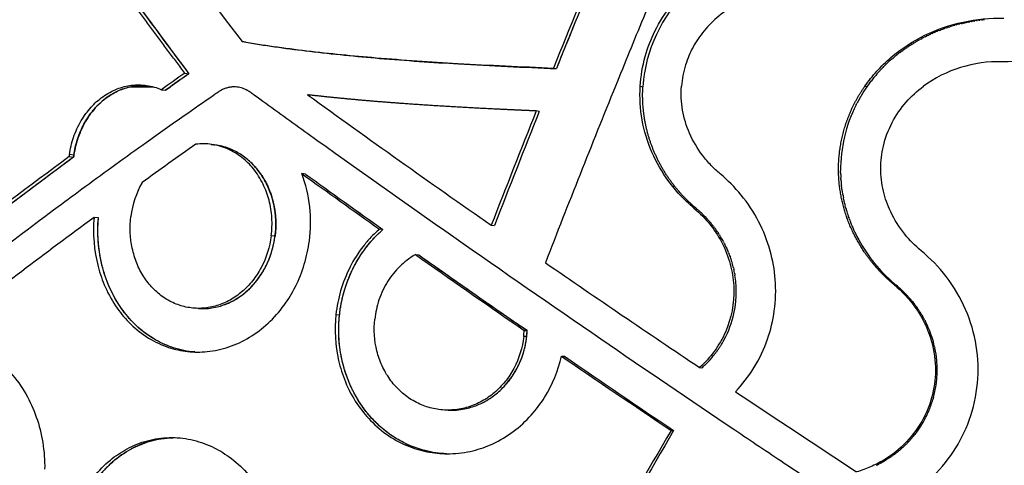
# Model space of a CAD drawing. Header units: millimetres. Extents: x 696 to 1161, y -96 to 347.
# Tile 16 of 55: x 794 to 882, y 129 to 169. Entities that reach past the tile are written whole.
import ezdxf

# ---------------------------------------------------------------- set-up
doc = ezdxf.new("R2010")
doc.units = ezdxf.units.MM
doc.header["$MEASUREMENT"] = 0
doc.layers.add('Crea2D$visibili$tangenti', color=7, linetype='Continuous', true_color=0x000000)

msp = doc.modelspace()

# ---------------------------------------------------------------- linework, layer by layer
at = {"layer": 'Crea2D$visibili$tangenti'}
for p, q in [((879.172, 168.848), (879.291, 168.871)), ((879.446, 168.899), (879.291, 168.871)), ((879.446, 168.899), (879.516, 168.911)), ((879.676, 168.937), (879.516, 168.911)), ((879.676, 168.937), (879.741, 168.948)), ((879.907, 168.972), (879.741, 168.947)), ((879.907, 168.972), (879.967, 168.981)), ((880.139, 169.004), (879.967, 168.981)), ((880.139, 169.004), (880.194, 169.011)), ((880.371, 169.032), (880.194, 169.011)), ((880.371, 169.032), (880.421, 169.037)), ((880.603, 169.056), (880.421, 169.037)), ((876.343, 168.006), (876.243, 167.964)), ((876.343, 168.006), (876.453, 168.05)), ((876.556, 168.091), (876.453, 168.05)), ((876.556, 168.091), (876.664, 168.132)), ((876.77, 168.172), (876.664, 168.132)), ((876.77, 168.172), (876.877, 168.212)), ((876.985, 168.251), (876.877, 168.212)), ((876.985, 168.251), (877.091, 168.288)), ((877.203, 168.326), (877.091, 168.288)), ((877.203, 168.326), (877.306, 168.361)), ((877.421, 168.398), (877.306, 168.361)), ((877.421, 168.399), (877.522, 168.431)), ((877.641, 168.467), (877.522, 168.431)), ((877.641, 168.467), (877.74, 168.497)), ((877.863, 168.533), (877.74, 168.497)), ((877.863, 168.533), (877.958, 168.56)), ((878.086, 168.595), (877.958, 168.56)), ((878.086, 168.596), (878.178, 168.62)), ((878.31, 168.655), (878.178, 168.62)), ((878.31, 168.655), (878.399, 168.677)), ((878.535, 168.71), (878.399, 168.677)), ((878.535, 168.71), (878.621, 168.73)), ((878.761, 168.763), (878.844, 168.781)), ((878.989, 168.811), (879.067, 168.827)), ((879.172, 168.848), (879.067, 168.827)), ((874.518, 167.108), (874.431, 167.057)), ((874.518, 167.108), (874.625, 167.17)), ((874.712, 167.219), (874.625, 167.17)), ((874.712, 167.219), (874.821, 167.28)), ((874.909, 167.328), (874.821, 167.28)), ((874.909, 167.328), (875.019, 167.386)), ((875.108, 167.433), (875.019, 167.386)), ((875.108, 167.433), (875.219, 167.49)), ((875.309, 167.536), (875.219, 167.49)), ((875.309, 167.536), (875.42, 167.591)), ((875.512, 167.636), (875.42, 167.591)), ((875.512, 167.636), (875.624, 167.689)), ((875.717, 167.733), (875.624, 167.689)), ((875.717, 167.733), (875.829, 167.784)), ((875.924, 167.827), (875.829, 167.784)), ((875.924, 167.827), (876.035, 167.876)), ((876.133, 167.918), (876.035, 167.876)), ((876.133, 167.918), (876.243, 167.964)), ((814.634, 167.041), (814.288, 167.1)), ((873.219, 166.256), (873.131, 166.191)), ((873.219, 166.256), (873.31, 166.323)), ((873.397, 166.386), (873.31, 166.323)), ((873.397, 166.386), (873.492, 166.452)), ((873.578, 166.512), (873.492, 166.452)), ((873.578, 166.512), (873.675, 166.579)), ((873.761, 166.637), (873.675, 166.579)), ((873.761, 166.637), (873.861, 166.703)), ((873.947, 166.758), (873.861, 166.703)), ((873.947, 166.758), (874.049, 166.824)), ((874.135, 166.878), (874.049, 166.824)), ((874.135, 166.878), (874.239, 166.942)), ((874.325, 166.994), (874.239, 166.942)), ((874.325, 166.994), (874.431, 167.057)), ((872.042, 165.287), (872.107, 165.347)), ((872.202, 165.432), (872.107, 165.347)), ((872.202, 165.432), (872.272, 165.494)), ((872.365, 165.575), (872.272, 165.494)), ((872.365, 165.575), (872.439, 165.638)), ((872.531, 165.716), (872.439, 165.638)), ((872.531, 165.716), (872.608, 165.78)), ((872.699, 165.855), (872.608, 165.78)), ((872.699, 165.854), (872.78, 165.92)), ((872.87, 165.991), (872.78, 165.92)), ((872.87, 165.991), (872.954, 166.057)), ((873.043, 166.125), (872.954, 166.057)), ((873.043, 166.125), (873.131, 166.191)), ((842.104, 164.747), (842.367, 164.69)), ((871.282, 164.532), (871.176, 164.417)), ((871.282, 164.532), (871.325, 164.577)), ((871.429, 164.687), (871.325, 164.577)), ((871.429, 164.687), (871.476, 164.736)), ((871.542, 164.804), (871.476, 164.736)), ((871.542, 164.804), (871.63, 164.892)), ((871.73, 164.991), (871.63, 164.892)), ((871.73, 164.991), (871.786, 165.046)), ((871.885, 165.14), (871.786, 165.046)), ((871.885, 165.14), (871.946, 165.198)), ((872.042, 165.287), (871.945, 165.198)), ((809.181, 164.293), (809.544, 164.237)), ((870.593, 163.731), (870.478, 163.583)), ((870.725, 163.894), (870.612, 163.754)), ((870.725, 163.894), (870.749, 163.923)), ((870.86, 164.056), (870.749, 163.923)), ((870.86, 164.056), (870.888, 164.09)), ((870.998, 164.217), (870.888, 164.09)), ((870.998, 164.217), (871.031, 164.254)), ((871.139, 164.375), (871.031, 164.254)), ((871.139, 164.375), (871.177, 164.417)), ((803.849, 162.945), (803.779, 162.923)), ((804.059, 163.007), (803.989, 162.988)), ((804.272, 163.06), (806.387, 163.06)), ((807.09, 162.811), (807.46, 162.757)), ((807.46, 162.757), (807.886, 163.06)), ((849.857, 163.114), (850.095, 163.06)), ((870.094, 163.06), (869.916, 163.114)), ((870.337, 163.399), (870.219, 163.236)), ((870.464, 163.565), (870.347, 163.411)), ((869.506, 162.138), (869.43, 162.006)), ((869.585, 162.273), (869.518, 162.16)), ((869.135, 161.456), (869.179, 161.541)), ((869.206, 161.594), (869.179, 161.541)), ((840.836, 160.864), (840.568, 160.915)), ((798.848, 156.839), (799.243, 156.794)), ((799.267, 156.974), (798.872, 157.019)), ((819.958, 155.289), (819.626, 155.332)), ((867.757, 155.415), (867.755, 155.561)), ((867.757, 155.415), (867.759, 155.334)), ((867.761, 155.258), (867.759, 155.334)), ((867.784, 154.804), (867.778, 154.907)), ((867.784, 154.804), (867.789, 154.738)), ((867.818, 154.4), (867.823, 154.352)), ((867.837, 154.231), (867.823, 154.352)), ((867.857, 154.063), (867.84, 154.201)), ((867.878, 153.9), (867.858, 154.051)), ((868.025, 153.057), (868.005, 153.153)), ((868.025, 153.057), (868.036, 153.004)), ((854.878, 152.202), (854.655, 152.24)), ((868.061, 152.89), (868.036, 153.004)), ((868.099, 152.724), (868.069, 152.856)), ((868.12, 152.634), (868.103, 152.708)), ((868.205, 152.305), (868.176, 152.413)), ((868.205, 152.305), (868.215, 152.267)), ((868.24, 152.179), (868.216, 152.267)), ((868.24, 152.179), (868.256, 152.12)), ((801.459, 151.374), (801.071, 151.411)), ((855.057, 152.048), (855.083, 152.026)), ((855.145, 151.97), (855.083, 152.026)), ((855.145, 151.97), (855.183, 151.937)), ((855.232, 151.891), (855.183, 151.937)), ((855.232, 151.891), (855.282, 151.846)), ((855.318, 151.812), (855.282, 151.846)), ((855.318, 151.812), (855.379, 151.753)), ((855.403, 151.731), (855.379, 151.753)), ((855.403, 151.731), (855.476, 151.66)), ((855.732, 151.4), (855.758, 151.373)), ((855.811, 151.316), (855.758, 151.373)), ((855.811, 151.316), (855.849, 151.275)), ((855.89, 151.23), (855.849, 151.275)), ((868.276, 152.053), (868.257, 152.12)), ((868.476, 151.429), (868.438, 151.539)), ((868.476, 151.429), (868.488, 151.395)), ((868.52, 151.305), (868.488, 151.395)), ((868.52, 151.305), (868.539, 151.251)), ((836.557, 150.718), (836.837, 150.681)), ((855.89, 151.23), (855.939, 151.177)), ((855.967, 151.144), (855.939, 151.177)), ((855.967, 151.144), (856.027, 151.077)), ((856.338, 150.703), (856.367, 150.666)), ((856.408, 150.613), (856.367, 150.666)), ((856.408, 150.613), (856.448, 150.561)), ((856.478, 150.522), (856.448, 150.561)), ((856.478, 150.522), (856.528, 150.455)), ((868.565, 151.181), (868.539, 151.251)), ((868.708, 150.812), (868.758, 150.69)), ((817.239, 149.745), (816.899, 149.78)), ((826.874, 150.335), (826.564, 150.371)), ((856.809, 150.058), (856.833, 150.021)), ((856.871, 149.963), (856.833, 150.021)), ((856.871, 149.963), (856.905, 149.911)), ((856.933, 149.868), (856.905, 149.911)), ((856.933, 149.868), (856.976, 149.799)), ((868.916, 150.325), (868.945, 150.262)), ((868.971, 150.205), (868.945, 150.262)), ((868.972, 150.205), (869.01, 150.123)), ((869.028, 150.084), (869.01, 150.123)), ((869.028, 150.084), (869.076, 149.984)), ((857.222, 149.384), (857.244, 149.345)), ((857.277, 149.285), (857.244, 149.345)), ((857.277, 149.285), (857.307, 149.229)), ((857.33, 149.186), (857.307, 149.229)), ((857.33, 149.186), (857.369, 149.113)), ((857.382, 149.087), (857.369, 149.113)), ((857.382, 149.087), (857.428, 148.995)), ((857.531, 148.786), (857.565, 148.712)), ((829.784, 148.096), (830.085, 148.064)), ((857.754, 148.276), (857.713, 148.376)), ((857.754, 148.276), (857.782, 148.206)), ((857.873, 147.965), (857.91, 147.861)), ((857.946, 147.756), (857.91, 147.861)), ((857.946, 147.756), (857.968, 147.69)), ((858.046, 147.44), (858.077, 147.335)), ((858.189, 146.909), (858.211, 146.811)), ((858.299, 146.371), (858.315, 146.275)), ((872.085, 145.929), (872.126, 145.891)), ((872.188, 145.833), (872.126, 145.891)), ((872.188, 145.833), (872.243, 145.784)), ((872.293, 145.739), (872.243, 145.784)), ((872.293, 145.739), (872.361, 145.678)), ((872.398, 145.645), (872.361, 145.678)), ((872.398, 145.645), (872.48, 145.574)), ((872.505, 145.552), (872.6, 145.47)), ((872.722, 145.368), (872.553, 145.397)), ((872.613, 145.46), (872.722, 145.368)), ((872.83, 145.278), (872.722, 145.368)), ((872.83, 145.278), (872.863, 145.25)), ((872.935, 145.187), (872.863, 145.25)), ((872.935, 145.187), (873.002, 145.129)), ((873.04, 145.095), (873.002, 145.129)), ((873.04, 145.095), (873.138, 145.005)), ((873.345, 144.811), (873.404, 144.752)), ((873.443, 144.714), (873.404, 144.752)), ((873.443, 144.714), (873.533, 144.623)), ((873.73, 144.416), (873.785, 144.358)), ((873.823, 144.315), (873.785, 144.358)), ((873.823, 144.315), (873.906, 144.222)), ((858.396, 143.944), (858.408, 144.075)), ((874.101, 143.994), (874.142, 143.945)), ((874.178, 143.901), (874.142, 143.945)), ((874.178, 143.901), (874.256, 143.804)), ((874.428, 143.581), (874.476, 143.516)), ((874.508, 143.472), (874.476, 143.516)), ((874.508, 143.472), (874.587, 143.363)), ((810.386, 143.29), (810.065, 143.313)), ((822.679, 142.745), (823.001, 142.72)), ((874.739, 143.142), (874.785, 143.072)), ((874.812, 143.03), (874.785, 143.072)), ((874.812, 143.03), (874.884, 142.918)), ((875.024, 142.69), (875.068, 142.614)), ((875.156, 142.46), (875.068, 142.614)), ((838.955, 141.705), (839.489, 141.336)), ((839.228, 141.681), (838.955, 141.705)), ((839.76, 141.313), (839.228, 141.681)), ((875.282, 142.228), (875.326, 142.143)), ((875.401, 141.992), (875.326, 142.143)), ((875.477, 141.834), (875.406, 141.984)), ((875.55, 141.674), (875.483, 141.823)), ((839.719, 140.776), (839.448, 140.799)), ((839.489, 141.336), (839.76, 141.313)), ((856.915, 139.775), (856.966, 139.853)), ((857.108, 140.078), (857.167, 140.176)), ((857.289, 140.387), (857.308, 140.421)), ((857.347, 140.491), (857.308, 140.421)), ((857.347, 140.491), (857.367, 140.529)), ((876.153, 139.865), (876.178, 139.75)), ((842.818, 139.049), (843.079, 139.03)), ((856.382, 139.054), (856.435, 139.119)), ((856.625, 139.365), (856.657, 139.407)), ((856.703, 139.471), (856.657, 139.407)), ((856.703, 139.471), (856.763, 139.554)), ((855.446, 138.067), (855.518, 138.133)), ((855.589, 138.199), (855.518, 138.133)), ((855.589, 138.199), (855.659, 138.267)), ((855.667, 138.275), (855.729, 138.335)), ((855.762, 138.368), (855.729, 138.334)), ((855.762, 138.368), (855.797, 138.403)), ((855.152, 138.02), (855.374, 138.002)), ((855.374, 138.002), (855.446, 138.067)), ((875.832, 134.649), (875.853, 134.708)), ((876.027, 135.254), (876.001, 135.162)), ((876.053, 135.346), (876.028, 135.258)), ((832.701, 134.218), (832.507, 134.226)), ((875.448, 133.743), (875.502, 133.854)), ((875.604, 134.079), (875.653, 134.192)), ((852.608, 132.407), (852.839, 132.397)), ((874.282, 131.919), (874.385, 132.047)), ((874.447, 132.128), (874.385, 132.047)), ((874.447, 132.128), (874.553, 132.269)), ((873.56, 131.129), (873.497, 131.068)), ((873.811, 131.384), (873.755, 131.325)), ((874.052, 131.648), (874.001, 131.59)), ((874.282, 131.919), (874.235, 131.862)), ((829.694, 130.903), (829.578, 130.947)), ((872.442, 130.192), (872.395, 130.159)), ((872.442, 130.192), (872.49, 130.227)), ((872.535, 130.26), (872.49, 130.227)), ((872.535, 130.26), (872.585, 130.297)), ((872.627, 130.329), (872.585, 130.297)), ((872.627, 130.329), (872.678, 130.367)), ((872.719, 130.398), (872.678, 130.367)), ((872.719, 130.398), (872.77, 130.439)), ((872.809, 130.469), (872.77, 130.439)), ((872.809, 130.469), (872.862, 130.511)), ((872.899, 130.541), (872.862, 130.511)), ((872.899, 130.541), (872.952, 130.584)), ((872.987, 130.614), (872.952, 130.584)), ((872.987, 130.614), (873.041, 130.659)), ((873.075, 130.687), (873.041, 130.659)), ((873.075, 130.687), (873.135, 130.739)), ((873.162, 130.762), (873.135, 130.739)), ((873.162, 130.762), (873.227, 130.82)), ((873.297, 130.882), (873.227, 130.82)), ((871.143, 129.404), (871.213, 129.44)), ((871.319, 129.496), (871.213, 129.44)), ((871.764, 129.747), (871.801, 129.769)), ((871.863, 129.807), (871.801, 129.769)), ((871.863, 129.807), (871.903, 129.832)), ((871.962, 129.869), (871.903, 129.832)), ((871.962, 129.869), (872.003, 129.895)), ((872.06, 129.931), (872.003, 129.895)), ((872.06, 129.931), (872.102, 129.959)), ((872.157, 129.995), (872.102, 129.959)), ((872.157, 129.995), (872.201, 130.025)), ((872.252, 130.06), (872.201, 130.025)), ((872.252, 130.06), (872.298, 130.091)), ((872.348, 130.125), (872.298, 130.091)), ((872.348, 130.125), (872.395, 130.159))]:
    msp.add_line(p, q, dxfattribs=at)
for centre, radius, start, end in [((1368.052, 584.336), 698.867, 215.259694, 216.949683), ((1406.38, 617.548), 743.96, 216.239035, 217.262922), ((1923.187, -271.028), 1165.607, 157.465631, 158.046083), ((1922.642, -270.165), 1164.516, 157.49315, 158.073193), ((863.185, 162.176), 13.128, 128.71337, 170.61608), ((1394.256, 603.8), 731.507, 216.159167, 216.934352), ((1917.025, -267.743), 1158.399, 157.861969, 158.080554), ((882.069, 153.925), 15.202, 101.69202, 103.11218), ((881.839, 154.001), 11.306, 88.29575, 126.29363), ((1177.888, -357.926), 639.263, 125.223602, 125.453298), ((1177.004, -355.415), 636.448, 125.265291, 125.495434), ((1172.795, -349.494), 629.182, 125.263537, 125.448698), ((862.773, 162.304), 12.7, 172.82629, 174.681), ((862.787, 162.303), 12.715, 172.77791, 172.82935), ((862.778, 162.303), 12.706, 170.94464, 172.77474), ((862.797, 162.301), 12.725, 170.8857, 170.9498), ((881.124, 155.364), 13.45, 142.33017, 142.42709), ((881.148, 155.345), 13.481, 141.40711, 141.53429), ((805.526, 157.659), 5.546, 109.10877, 115.11287), ((805.424, 158.005), 5.185, 98.11576, 101.26369), ((1901.456, -264.586), 1137.303, 157.909854, 158.763022), ((862.774, 162.304), 12.701, 174.7065, 176.58453), ((862.78, 162.303), 12.708, 174.68246, 174.70788), ((880.976, 155.469), 13.269, 145.10004, 149.15008), ((881.07, 155.404), 13.383, 144.17822, 145.10307), ((881.101, 155.381), 13.422, 143.25397, 143.31957), ((805.602, 157.493), 5.729, 115.26832, 117.98729), ((1456.252, 1041.773), 1085.358, 234.120984, 235.18284), ((880.849, 155.544), 13.121, 150.49202, 152.54157), ((880.898, 155.516), 13.178, 149.72301, 149.83042), ((880.577, 155.667), 12.823, 153.16235, 180.47188), ((1886.108, -256.157), 1125.657, 158.252673, 158.810411), ((1885.176, -255.112), 1124.138, 158.281933, 158.839513), ((1887.299, -255.898), 1126.4, 158.284737, 158.841189), ((1164.358, -343.96), 614.305, 125.211191, 125.760632), ((71897.981, 543020.257), 547496.834, 262.53971178, 262.53974498), ((1120.78, -279.134), 541.684, 126.41244, 128.5968), ((1131.599, -294.706), 560.907, 126.38714, 127.72762), ((1131.308, -293.099), 559.17, 126.43099, 127.77234), ((807.428, 155.78), 8.645, 171.75542, 172.95999), ((807.823, 155.736), 8.645, 171.7685, 172.97137), ((1448.145, 1027.002), 1074.637, 234.206463, 234.661178), ((807.839, 150.963), 12.571, 352.4719, 20.33511), ((1446.957, 1023.442), 1070.897, 234.162246, 234.617409), ((1445.941, 1022.028), 1069.155, 234.162135, 234.61804), ((880.541, 155.675), 12.787, 181.86721, 183.44192), ((812.681, 150.466), 8.374, 150.98693, 172.90577), ((880.597, 155.681), 12.842, 184.2107, 185.72444), ((880.595, 155.679), 12.84, 186.47554, 186.6111), ((880.607, 155.681), 12.853, 187.23272, 187.28687), ((880.654, 155.688), 12.9, 187.96363, 191.33114), ((848.11, 144.137), 10.529, 48.7134, 49.99664), ((880.72, 155.701), 12.968, 192.51786, 192.67216), ((880.738, 155.705), 12.986, 193.27063, 193.34247), ((880.761, 155.711), 13.01, 193.67758, 194.68124), ((1124.876, -290.068), 547.497, 126.25836, 127.94226), ((848.223, 144.257), 10.364, 43.56889, 45.58456), ((880.855, 155.737), 13.107, 196.32278, 198.68083), ((848.358, 144.38), 10.181, 38.39455, 41.12756), ((848.494, 144.485), 10.009, 33.8353, 36.61776), ((880.969, 155.777), 13.228, 200.33255, 201.99198), ((880.994, 155.784), 13.254, 201.98063, 202.0351), ((881.039, 155.804), 13.304, 202.60663, 204.31783), ((848.63, 144.573), 9.847, 29.24575, 32.05428), ((881.493, 156.052), 13.82, 206.04365, 227.09591), ((848.762, 144.644), 9.697, 25.28658, 26.66277), ((848.822, 144.672), 9.631, 22.63713, 24.80114), ((1522.411, 1132.191), 1203.402, 234.861292, 235.393524), ((1522.13, 1129.757), 1201.104, 234.817957, 235.380745), ((1509.842, 1112.231), 1179.699, 234.815374, 235.153843), ((848.86, 144.688), 9.591, 22.61888, 22.63649), ((848.897, 144.702), 9.55, 19.97701, 21.52416), ((1622.184, 1281.415), 1376.841, 235.45223, 236.144826), ((848.977, 144.73), 9.465, 16.63904, 18.22409), ((849.042, 144.749), 9.398, 13.286, 15.97054), ((849.119, 144.767), 9.319, 9.9141, 12.67454), ((849.231, 144.785), 9.205, 4.7917, 9.31755), ((849.389, 144.795), 9.047, 355.43532, 4.808), ((881.87, 156.419), 14.346, 229.11201, 229.24626), ((881.884, 156.436), 14.368, 229.74553, 229.81241), ((865.975, 137.212), 10.586, 45.87664, 47.41248), ((866.058, 137.295), 10.468, 42.86646, 44.4279), ((1543.163, 1160.066), 1237.995, 235.180717, 235.346725), ((849.367, 144.797), 9.069, 347.48027, 354.49136), ((849.374, 144.797), 9.062, 354.48617, 354.60051), ((866.149, 137.378), 10.345, 39.76321, 41.42292), ((866.242, 137.453), 10.226, 36.81698, 38.39607), ((866.337, 137.522), 10.108, 33.77619, 35.2979), ((849.453, 144.773), 8.98, 331.79572, 347.50595), ((866.43, 137.583), 9.997, 30.72476, 32.25178), ((866.497, 137.622), 9.919, 29.18368, 29.19447), ((866.519, 137.634), 9.894, 27.66302, 29.18433), ((866.583, 137.667), 9.823, 26.07172, 26.12791), ((866.61, 137.68), 9.793, 25.0302, 25.101), ((866.636, 137.692), 9.764, 23.98669, 24.0731), ((866.735, 137.732), 9.657, 14.31358, 24.00807), ((831.484, 141.679), 8.013, 353.69142, 357.54887), ((831.753, 141.656), 8.014, 353.7013, 357.55237), ((849.217, 144.906), 9.251, 326.89548, 328.54399), ((849.299, 144.856), 9.155, 329.25497, 330.78095), ((866.846, 137.766), 9.541, 14.20715, 14.2815), ((866.869, 137.769), 9.518, 12.71921, 14.21946), ((1633.485, 1293.88), 1399.567, 235.602094, 236.086433), ((1631.8, 1289.178), 1394.606, 235.559273, 236.044112), ((1631.964, 1289.405), 1394.884, 235.559084, 236.043817), ((849.367, 144.771), 9.05, 315.27704, 320.8222), ((849.156, 144.945), 9.324, 321.32419, 323.23582), ((849.175, 144.933), 9.301, 324.66862, 326.32225), ((867.093, 137.805), 9.291, 344.65437, 12.09001), ((849.352, 144.789), 9.073, 314.03859, 314.11109), ((1821.626, 1579.218), 1735.26, 236.282065, 236.709968), ((867.142, 137.791), 9.241, 337.08064, 340.12501), ((867.116, 137.8), 9.268, 340.51289, 341.69445), ((867.104, 137.805), 9.28, 341.6904, 341.7042), ((867.115, 137.8), 9.269, 341.70826, 343.2886), ((867.1, 137.806), 9.285, 343.28212, 343.45762), ((867.1, 137.806), 9.285, 344.04599, 344.06958), ((866.95, 137.895), 9.459, 323.5038, 333.96116), ((867.164, 137.781), 9.216, 334.77844, 336.31298), ((1915.719, -488.871), 1231.337, 149.698154, 150.871208), ((1914.391, -486.992), 1229.04, 149.737556, 150.910666), ((1914.928, -487.289), 1229.652, 149.738166, 150.910673), ((833.003, 139.782), 9.476, 244.32181, 246.56358), ((866.892, 137.96), 9.546, 312.14223, 313.78298), ((866.967, 137.882), 9.437, 314.30822, 315.99045), ((867.01, 137.841), 9.379, 316.48715, 318.19724), ((867.008, 137.842), 9.38, 318.66815, 320.39089), ((866.681, 138.221), 9.881, 295.47065, 296.84924), ((866.655, 138.27), 9.937, 297.99407, 299.81292), ((866.661, 138.258), 9.923, 299.81375, 300.94333)]:
    msp.add_arc(centre, radius, start, end, dxfattribs=at)
for points in [[(902.597, 280.774), (890.793, 258.37), (879.202, 235.177), (868.05, 211.448), (857.482, 187.371), (847.639, 163.114)], [(854.878, 152.202), (852.887, 153.873), (851.361, 155.942), (850.379, 158.24), (849.952, 160.658), (850.095, 163.06)], [(823.001, 142.72), (823.187, 144.436), (823.668, 146.125), (824.452, 147.729), (825.531, 149.167), (826.874, 150.335)]]:
    msp.add_open_spline(points, degree=5, dxfattribs=at)
for points, degree, knots in [([(809.181, 164.293), (804.036, 171.128), (799.061, 177.935), (794.273, 184.706), (780.514, 204.87), (768.708, 224.492), (761.819, 237.245), (756.022, 249.567), (751.389, 261.362)], 5, [0.7, 0.7, 0.7, 0.7, 0.7, 0.7, 84.159828, 84.159828, 84.159828, 251.153934, 251.153934, 251.153934, 251.153934, 251.153934, 251.153934]), ([(892.279, 189.082), (892.829, 188.648), (893.884, 187.677), (895.217, 185.984), (896.255, 184.085), (896.952, 182.058), (897.293, 179.952), (897.273, 177.815), (896.906, 175.79), (896.223, 173.828), (895.231, 171.969), (893.472, 169.662), (890.647, 167.333), (886.595, 165.615), (883.651, 165.266), (882.175, 165.302)], 3, [0, 0, 0, 0, 2.1037, 4.285922, 6.442715, 8.573131, 10.694788, 12.820291, 14.959487, 16.847515, 19.036113, 21.258478, 25.523827, 29.899584, 34.329462, 34.329462, 34.329462, 34.329462]), ([(849.857, 163.114), (849.911, 164.017), (850.196, 165.713), (851.15, 168.191), (852.54, 170.369), (854.364, 172.264), (856.52, 173.807), (859.039, 174.964), (861.712, 175.608), (863.497, 175.712), (864.331, 175.691)], 3, [0, 0, 0, 0, 2.714077, 5.129009, 7.932931, 10.421842, 12.984241, 15.854351, 18.694902, 21.197478, 21.197478, 21.197478, 21.197478]), ([(864.133, 171.812), (863.493, 171.828), (862.214, 171.753), (860.35, 171.323), (858.536, 170.561), (856.903, 169.48), (855.545, 168.131), (854.539, 166.651), (853.826, 164.976), (853.592, 163.766), (853.542, 163.114)], 3, [0, 0, 0, 0, 1.920695, 3.82934, 5.718399, 7.801589, 9.674924, 11.433252, 13.146895, 15.108142, 15.108142, 15.108142, 15.108142]), ([(869.916, 163.114), (870.244, 163.583), (870.968, 164.49), (872.677, 166.146), (875.214, 167.795), (878.68, 168.988), (881.111, 169.217), (882.334, 169.186)], 3, [0, 0, 0, 0, 1.718125, 3.475072, 7.121885, 10.723013, 14.394297, 14.394297, 14.394297, 14.394297]), ([(814.288, 167.1), (814.773, 167.021), (815.705, 166.874), (817.633, 166.593), (821.137, 166.141), (826.626, 165.604), (833.972, 165.108), (839.254, 164.863), (842.104, 164.747)], 3, [0, 0, 0, 0, 1.473855, 2.832608, 5.845658, 12.070225, 19.375278, 27.932677, 27.932677, 27.932677, 27.932677]), ([(814.801, 167.014), (815.72, 166.864), (817.552, 166.588), (821.476, 166.082), (826.83, 165.556), (834.187, 165.055), (839.452, 164.81), (842.366, 164.691)], 3, [0, 0, 0, 0, 2.794716, 5.557399, 11.868284, 18.930865, 27.679408, 27.679408, 27.679408, 27.679408]), ([(1043.814, 163.06), (1043.692, 163.06), (1043.455, 163.047), (1043.117, 162.968), (1042.794, 162.843), (1042.549, 162.7), (1041.248, 161.76), (1038.696, 159.919), (1033.787, 156.407), (1024.945, 150.142), (1006.621, 137.409), (984.807, 122.803), (962.057, 108.095), (947.873, 99.138), (938.436, 93.283), (933.829, 90.443), (931.573, 89.059), (930.236, 88.24), (929.963, 88.096), (929.498, 87.927), (929.065, 87.853), (928.675, 87.848), (928.39, 87.857), (928.039, 87.912), (927.63, 88.028), (927.29, 88.186), (926.605, 88.604), (925.576, 89.235), (922.995, 90.819), (914.265, 96.199), (899.298, 105.579), (881.484, 117.049), (869.277, 125.094), (862.259, 129.774), (855.768, 134.129), (841.507, 143.81), (827.387, 153.685), (817.14, 161.048), (815.453, 162.267), (815.134, 162.498), (814.953, 162.628), (814.836, 162.706), (814.717, 162.778), (814.553, 162.863), (814.25, 162.981), (813.929, 163.05), (813.665, 163.06), (813.536, 163.06), (813.456, 163.057), (813.36, 163.05), (813.26, 163.04), (813.134, 163.021), (812.936, 162.975), (812.678, 162.888), (812.426, 162.764), (812.218, 162.633), (812.002, 162.483), (810.964, 161.765), (808.854, 160.294), (805.029, 157.591), (801.276, 154.879), (796.543, 151.389), (791.569, 147.637), (785.448, 142.862), (779.378, 137.961), (773.369, 132.925), (766.192, 126.67), (757.923, 119.069), (750.036, 111.245), (743.646, 104.452), (738.837, 99.051), (735.105, 94.606), (732.68, 91.581), (731.393, 89.938), (730.666, 88.995), (730.241, 88.437), (730.098, 88.252), (730.034, 88.178), (729.95, 88.092), (729.815, 87.984), (729.629, 87.882), (729.43, 87.846), (729.266, 87.851), (729.126, 87.874), (728.974, 87.931), (728.804, 88.029), (728.651, 88.157), (728.515, 88.305), (727.017, 90.023), (724.605, 92.899), (721.097, 97.389), (717.298, 102.617), (713.076, 109.113), (709.494, 115.527), (706.987, 120.687), (705.521, 124.04), (704.501, 126.574), (703.527, 129.145), (702.024, 133.512), (700.295, 139.778), (699.366, 144.862), (699.026, 147.392)], 3, [0, 0, 0, 0, 0.365239, 0.708753, 1.04039, 1.400244, 1.557198, 5.856903, 10.838941, 19.664859, 38.365934, 77.778344, 98.417549, 119.637355, 128.103921, 131.733963, 135.873076, 136.045842, 136.436637, 136.79789, 137.526674, 137.745141, 137.966013, 138.382878, 138.80776, 139.239174, 139.503228, 141.21475, 142.861028, 148.586566, 171.978981, 195.850344, 212.148576, 215.83713, 221.156531, 235.597156, 267.548082, 272.842439, 273.451865, 273.792459, 274.025334, 274.119233, 274.216029, 274.442313, 274.670333, 275.191668, 275.421887, 275.46153, 275.577094, 275.663375, 275.749646, 275.878931, 276.043545, 276.359608, 276.694137, 276.882938, 277.097261, 277.483068, 280.669004, 284.813925, 291.534272, 294.560634, 302.45677, 310.221703, 317.850749, 325.860032, 333.742178, 346.410135, 359.550821, 367.062146, 374.386544, 381.244779, 384.471161, 386.017499, 387.505497, 388.04432, 388.120496, 388.205826, 388.339459, 388.481509, 388.724273, 388.967932, 389.081894, 389.21616, 389.390618, 389.568325, 389.801425, 389.988733, 390.171059, 396.637838, 401.246614, 407.263112, 416.021815, 424.477209, 429.287337, 433.228714, 435.453601, 437.482918, 441.476354, 449.305472, 456.96455, 456.96455, 456.96455, 456.96455]), ([(798.872, 157.019), (798.948, 157.54), (799.2, 158.594), (799.854, 160.032), (800.752, 161.264), (801.835, 162.241), (803.074, 162.922), (804.421, 163.265), (805.787, 163.25), (806.669, 162.995), (807.09, 162.811)], 3, [0, 0, 0, 0, 1.578256, 3.236141, 4.71623, 6.130386, 7.586697, 8.921197, 10.268896, 11.649323, 11.649323, 11.649323, 11.649323]), ([(799.24, 156.794), (799.296, 157.253), (799.483, 158.159), (799.973, 159.441), (800.659, 160.6), (801.498, 161.569), (802.466, 162.337), (803.543, 162.888), (804.726, 163.192), (805.545, 163.204), (805.948, 163.161)], 3, [0, 0, 0, 0, 1.385145, 2.765423, 4.103621, 5.411116, 6.592752, 7.796132, 9.017831, 10.234355, 10.234355, 10.234355, 10.234355]), ([(854.655, 152.24), (854.208, 152.615), (853.41, 153.372), (852.067, 154.993), (850.795, 157.192), (849.915, 160.095), (849.797, 162.114), (849.857, 163.114)], 3, [0, 0, 0, 0, 1.750625, 3.292634, 6.303311, 9.325422, 12.32939, 12.32939, 12.32939, 12.32939]), ([(857, 155.302), (856.721, 155.536), (856.159, 156.059), (855.162, 157.22), (854.198, 158.851), (853.559, 160.965), (853.488, 162.404), (853.542, 163.114)], 3, [0, 0, 0, 0, 1.092986, 2.298565, 4.584538, 6.737567, 8.874118, 8.874118, 8.874118, 8.874118]), ([(872.553, 145.397), (871.039, 146.648), (869.786, 148.117), (868.826, 149.738), (867.414, 153.416), (867.42, 157.307), (867.836, 159.37), (868.676, 161.339), (869.916, 163.114)], 5, [-144.598649, -144.598649, -144.598649, -144.598649, -144.598649, -144.598649, -122.697281, -122.697281, -122.697281, -97.638427, -97.638427, -97.638427, -97.638427, -97.638427, -97.638427]), ([(874.951, 148.443), (874.414, 148.887), (873.362, 149.943), (872.209, 151.763), (871.502, 153.774), (871.269, 155.773), (871.509, 157.868), (872.272, 159.908), (873.526, 161.72), (874.59, 162.698), (875.146, 163.114)], 3, [0, 0, 0, 0, 2.091748, 4.449478, 6.416559, 8.449794, 10.448465, 12.699688, 14.929595, 17.012781, 17.012781, 17.012781, 17.012781]), ([(802.906, 162.547), (802.675, 162.424), (802.235, 162.15), (801.379, 161.453), (800.446, 160.339), (799.647, 158.733), (799.352, 157.564), (799.267, 156.974)], 3, [0, 0, 0, 0, 0.783999, 1.552896, 3.304297, 5.111296, 6.900109, 6.900109, 6.900109, 6.900109]), ([(840.568, 160.915), (839.318, 160.968), (838.071, 161.024), (836.827, 161.083), (832.688, 161.295), (828.59, 161.558), (825.749, 161.773), (822.937, 162.034), (820.151, 162.355)], 5, [0.7, 0.7, 0.7, 0.7, 0.7, 0.7, 13.268353, 13.268353, 13.268353, 42.607328, 42.607328, 42.607328, 42.607328, 42.607328, 42.607328]), ([(816.899, 149.78), (816.967, 150.311), (817.003, 151.378), (816.756, 152.945), (816.207, 154.437), (815.383, 155.74), (814.3, 156.814), (813.037, 157.577), (811.613, 157.99), (810.635, 158.004), (810.155, 157.947)], 3, [0, 0, 0, 0, 1.604405, 3.189797, 4.736086, 6.352185, 7.78566, 9.283236, 10.742911, 12.192823, 12.192823, 12.192823, 12.192823]), ([(810.397, 143.289), (810.799, 143.261), (811.616, 143.297), (812.815, 143.619), (813.95, 144.201), (815.021, 145.057), (815.897, 146.107), (816.826, 147.753), (817.434, 150.045), (817.249, 152.403), (816.634, 154.179), (815.975, 155.344), (815.115, 156.336), (814.183, 157.071), (813.102, 157.626), (812.3, 157.835), (811.86, 157.892)], 3, [0, 0, 0, 0, 1.208256, 2.438011, 3.702393, 5.015507, 6.531544, 7.781368, 10.668506, 13.537592, 14.778523, 16.283281, 17.534309, 18.697228, 19.82963, 21.162999, 21.162999, 21.162999, 21.162999]), ([(814.47, 156.83), (814.812, 156.58), (815.132, 156.299), (815.428, 155.992), (816.435, 154.765), (817.077, 153.273), (817.336, 152.108), (817.39, 150.916), (817.239, 149.745)], 5, [34.194987, 34.194987, 34.194987, 34.194987, 34.194987, 34.194987, 38.615761, 38.615761, 38.615761, 50.658986, 50.658986, 50.658986, 50.658986, 50.658986, 50.658986]), ([(858.375, 135.863), (858.987, 136.512), (860.116, 137.982), (861.288, 140.445), (861.935, 143.136), (862.014, 145.816), (861.536, 148.523), (860.518, 151.095), (858.979, 153.423), (857.681, 154.733), (857, 155.302)], 3, [0, 0, 0, 0, 2.676608, 5.530573, 8.13561, 10.939979, 13.527132, 16.34503, 19.192457, 21.853988, 21.853988, 21.853988, 21.853988]), ([(854.655, 152.24), (855.2, 151.784), (856.191, 150.767), (857.324, 148.976), (858.02, 147.053), (858.383, 144.394), (857.872, 141.751), (856.534, 139.44), (855.649, 138.46), (855.152, 138.02)], 3, [0, 0, 0, 0, 2.133427, 4.237817, 6.320417, 8.232629, 12.245626, 14.202029, 16.190617, 16.190617, 16.190617, 16.190617]), ([(801.071, 151.411), (800.946, 149.947), (801.117, 147.794), (802.054, 145.098), (803.037, 143.353), (804.345, 141.813), (805.892, 140.6), (807.639, 139.783), (809.427, 139.392), (811.259, 139.384), (813.147, 139.796), (815.001, 140.665), (816.677, 141.935), (818.054, 143.492), (819.511, 145.889), (820.119, 147.906), (820.301, 149.316)], 3, [0, 0, 0, 0, 4.409374, 6.384364, 8.532888, 10.389922, 12.418785, 14.395725, 16.136157, 17.879874, 19.860348, 21.896115, 23.984385, 26.138408, 28.102793, 32.368951, 32.368951, 32.368951, 32.368951]), ([(808.23, 139.762), (807.662, 139.94), (806.572, 140.416), (805.122, 141.441), (803.89, 142.719), (802.923, 144.155), (802.147, 145.813), (801.459, 148.194), (801.354, 150.137), (801.459, 151.374)], 3, [0, 0, 0, 0, 1.785899, 3.547815, 5.301046, 7.090956, 8.724481, 10.777187, 14.500588, 14.500588, 14.500588, 14.500588]), ([(810.064, 139.408), (809.416, 139.458), (808.216, 139.696), (806.43, 140.482), (804.897, 141.617), (803.528, 143.168), (802.506, 144.909), (801.752, 146.998), (801.388, 149.16), (801.397, 150.674), (801.456, 151.374)], 3, [0, 0, 0, 0, 1.948216, 3.646085, 5.823999, 7.6286, 9.827063, 11.847363, 14.269066, 16.375165, 16.375165, 16.375165, 16.375165]), ([(816.899, 149.78), (816.771, 148.789), (816.326, 147.367), (815.273, 145.755), (814.331, 144.772), (813.248, 144.012), (812.063, 143.505), (810.823, 143.27), (809.579, 143.318), (808.376, 143.646), (807.265, 144.24), (806.285, 145.074), (805.47, 146.116), (804.849, 147.327), (804.305, 149.123), (804.252, 150.557), (804.371, 151.5)], 3, [0, 0, 0, 0, 2.999501, 4.396961, 5.750687, 7.065139, 8.346364, 9.595745, 10.826781, 12.058341, 13.310597, 14.584572, 15.897948, 17.259335, 18.650146, 21.503732, 21.503732, 21.503732, 21.503732]), ([(812.4, 143.522), (812.725, 143.621), (813.335, 143.867), (814.49, 144.566), (815.734, 145.783), (816.786, 147.643), (817.148, 149.038), (817.239, 149.745)], 3, [0, 0, 0, 0, 1.018176, 1.968483, 4.035169, 6.183064, 8.322332, 8.322332, 8.322332, 8.322332]), ([(826.564, 150.371), (826.298, 150.141), (825.787, 149.65), (824.853, 148.561), (823.859, 146.992), (823.045, 144.924), (822.756, 143.459), (822.679, 142.745)], 3, [0, 0, 0, 0, 1.054798, 2.122825, 4.297347, 6.604312, 8.759378, 8.759378, 8.759378, 8.759378]), ([(832.557, 130.325), (831.909, 130.352), (830.772, 130.519), (829.212, 131.054), (827.882, 131.761), (826.66, 132.677), (825.574, 133.786), (824.313, 135.524), (823.196, 138.112), (822.767, 141.523), (823.271, 144.85), (824.611, 147.903), (826.012, 149.589), (826.872, 150.336)], 3, [0, 0, 0, 0, 1.9447, 3.429978, 4.929593, 6.450372, 7.997447, 9.573802, 12.870214, 16.369658, 19.785311, 22.872525, 26.287258, 26.287258, 26.287258, 26.287258]), ([(829.784, 148.096), (829.509, 147.941), (829.018, 147.614), (828.149, 146.858), (827.23, 145.715), (826.467, 144.108), (826.207, 142.922), (826.144, 142.341)], 3, [0, 0, 0, 0, 0.945364, 1.767758, 3.447764, 5.315438, 7.068047, 7.068047, 7.068047, 7.068047]), ([(873.09, 126.149), (874.05, 126.679), (875.824, 127.958), (877.929, 130.431), (879.401, 133.357), (880.125, 136.602), (880.006, 139.996), (879.043, 143.268), (877.328, 146.162), (875.778, 147.76), (874.951, 148.443)], 3, [0, 0, 0, 0, 3.291442, 6.512572, 9.671806, 13.047316, 16.405112, 19.779755, 23.201033, 26.41817, 26.41817, 26.41817, 26.41817]), ([(872.553, 145.397), (873.262, 144.81), (874.518, 143.468), (875.787, 141.044), (876.322, 138.463), (876.139, 135.873), (875.264, 133.439), (873.727, 131.304), (872.004, 129.933), (870.644, 129.234), (869.819, 128.909), (869.395, 128.773), (869.181, 128.709)], 3, [0, 0, 0, 0, 2.761387, 5.464827, 8.132464, 10.592935, 13.184225, 15.815968, 18.407803, 19.730101, 20.394706, 21.065267, 21.065267, 21.065267, 21.065267]), ([(822.679, 142.745), (822.53, 141.379), (822.646, 139.313), (823.488, 136.656), (824.453, 134.838), (825.768, 133.201), (827.349, 131.874), (829.153, 130.929), (831.019, 130.406), (832.946, 130.26), (834.873, 130.521), (836.796, 131.2), (838.577, 132.264), (840.128, 133.688), (841.764, 135.874), (842.525, 137.746), (842.818, 139.049)], 3, [0, 0, 0, 0, 4.121475, 6.124249, 8.330833, 10.266224, 12.396199, 14.491234, 16.337907, 18.180146, 20.260737, 22.136848, 24.27178, 26.45189, 28.420874, 32.4295, 32.4295, 32.4295, 32.4295]), ([(828.786, 131.296), (827.88, 131.746), (827.041, 132.313), (826.287, 132.979), (824.452, 135.032), (823.334, 137.552), (822.926, 139.258), (822.815, 141.002), (823.001, 142.72)], 5, [1957.034165, 1957.034165, 1957.034165, 1957.034165, 1957.034165, 1957.034165, 1966.762357, 1966.762357, 1966.762357, 1983.944222, 1983.944222, 1983.944222, 1983.944222, 1983.944222, 1983.944222]), ([(839.448, 140.799), (839.338, 139.803), (838.899, 138.369), (837.83, 136.747), (836.859, 135.75), (835.734, 134.975), (834.495, 134.452), (833.192, 134.2), (831.876, 134.23), (830.596, 134.539), (829.404, 135.114), (828.343, 135.933), (827.45, 136.964), (826.759, 138.168), (826.135, 139.954), (826.04, 141.394), (826.144, 142.341)], 3, [0, 0, 0, 0, 3.00575, 4.418202, 5.80145, 7.159821, 8.497782, 9.814716, 11.119287, 12.42363, 13.740955, 15.069892, 16.424285, 17.811096, 19.215821, 22.074459, 22.074459, 22.074459, 22.074459]), ([(832.701, 134.218), (833.19, 134.197), (834.079, 134.267), (835.417, 134.67), (836.576, 135.307), (837.666, 136.232), (838.525, 137.307), (839.412, 138.993), (839.718, 140.373), (839.758, 141.314)], 3, [0, 0, 0, 0, 1.468032, 2.657056, 4.171936, 5.411352, 6.927495, 8.277701, 11.10276, 11.10276, 11.10276, 11.10276]), ([(836.224, 135.134), (836.47, 135.282), (836.708, 135.444), (836.937, 135.617), (838.007, 136.518), (838.83, 137.658), (839.305, 138.658), (839.601, 139.71), (839.719, 140.776)], 5, [-13.767558, -13.767558, -13.767558, -13.767558, -13.767558, -13.767558, -10.952687, -10.952687, -10.952687, 0, 0, 0, 0, 0, 0]), ([(786.335, 140.213), (786.982, 140.338), (788.32, 140.406), (790.308, 139.945), (792.119, 138.969), (793.731, 137.527), (795.03, 135.723), (795.99, 133.604), (796.559, 131.328), (796.672, 129.745), (796.66, 128.947)], 3, [0, 0, 0, 0, 1.976385, 3.979597, 6.065527, 8.097973, 10.430298, 12.696228, 15.045602, 17.440288, 17.440288, 17.440288, 17.440288]), ([(798.502, 120.273), (798.484, 121.022), (798.573, 122.51), (799.079, 124.683), (799.915, 126.631), (801.058, 128.363), (802.414, 129.753), (804.038, 130.851), (805.821, 131.564), (807.773, 131.849), (809.737, 131.665), (811.56, 131.049), (813.25, 130.047), (814.752, 128.691), (816.037, 126.956), (817.293, 124.353), (817.703, 122.2), (817.738, 120.777)], 3, [0, 0, 0, 0, 2.245212, 4.459141, 6.667861, 8.578389, 10.660728, 12.460686, 14.432789, 16.381891, 18.336188, 20.311518, 22.116887, 24.202007, 26.351185, 28.563065, 32.834694, 32.834694, 32.834694, 32.834694]), ([(798.894, 120.281), (798.876, 121.042), (798.968, 122.556), (799.488, 124.744), (800.343, 126.707), (801.49, 128.416), (802.88, 129.821), (804.511, 130.897), (806.359, 131.602), (807.68, 131.767), (808.373, 131.765)], 3, [0, 0, 0, 0, 2.283486, 4.533825, 6.722812, 8.677878, 10.684819, 12.620892, 14.505626, 16.582615, 16.582615, 16.582615, 16.582615]), ([(806.718, 131.6), (805.679, 131.388), (804.676, 131.009), (803.741, 130.477), (801.387, 128.638), (799.805, 126.017), (799.155, 124.156), (798.851, 122.215), (798.898, 120.281)], 5, [-95.626452, -95.626452, -95.626452, -95.626452, -95.626452, -95.626452, -84.892658, -84.892658, -84.892658, -65.634012, -65.634012, -65.634012, -65.634012, -65.634012, -65.634012])]:
    msp.add_open_spline(points, degree=degree, knots=knots, dxfattribs=at)

doc.saveas('drawing.dxf')
